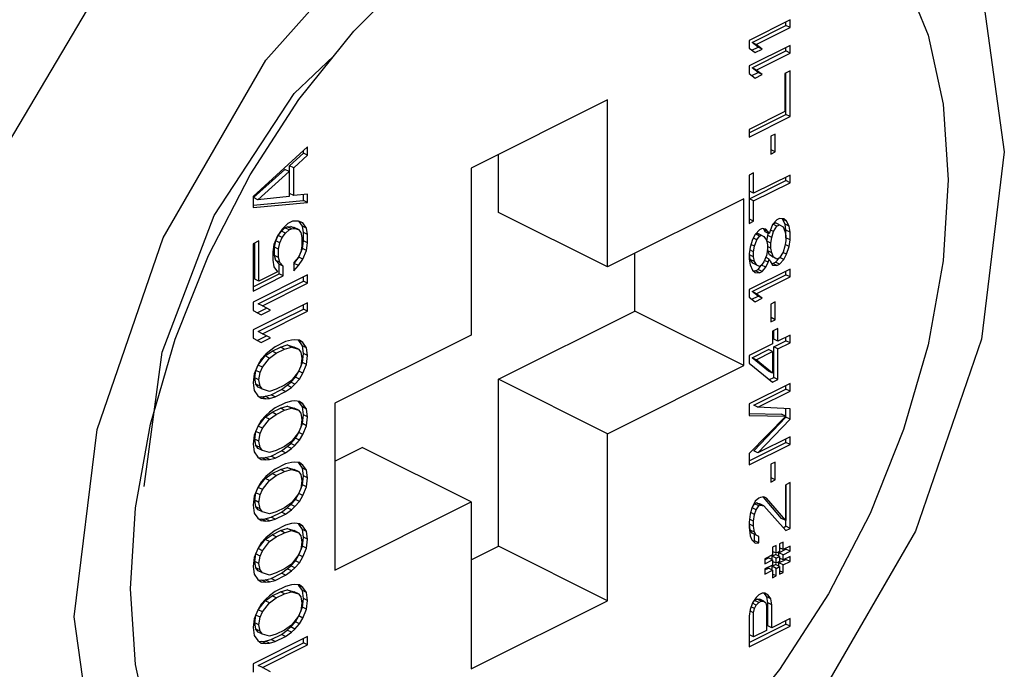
# Paper-space layout '005_EXP_CORICANT_PE_DRAWING_3_1' of a CAD drawing. Header units: millimetres. Extents: x 6 to 413, y 7 to 290.
# Tile 58 of 228: x 223.216 to 224.135, y 59.475 to 60.081. Entities that reach past the tile are written whole.
import ezdxf

# ---------------------------------------------------------------- set-up
doc = ezdxf.new("R2010")
doc.units = ezdxf.units.MM
doc.header["$LTSCALE"] = 23.1
doc.layers.add('124100000115A_M4_18T_L11_D_BL46', color=7, linetype='CONTINUOUS')
doc.layers.add('FAN_TRAY_L_R_MP_BL13', color=7, linetype='CONTINUOUS')

# ---------------------------------------------------------------- blocks, each defined once
blk = doc.blocks.new('FAN_TRAY_L_R_MP_BL13', base_point=(211.5998, 55.81422))
at = {"layer": 'FAN_TRAY_L_R_MP_BL13', "color": 3, "linetype": 'Continuous'}
for p, q in [((223.26654, 59.52349), (223.2878, 59.69849)), ((224.05225, 59.60367), (223.95617, 59.43795))]:
    blk.add_line(p, q, dxfattribs=at)
for points in [[(224.03673, 60.56143), (223.86651, 60.56795), (223.68143, 60.50219), (223.49846, 60.37017), (223.33323, 60.18346), (223.19973, 59.95774)], [(223.56665, 60.17945), (223.70087, 60.2726), (223.83509, 60.31367), (223.95617, 60.29865), (224.05225, 60.22901), (224.11395, 60.11157), (224.1352, 59.95782)], [(223.2878, 59.69849), (223.34949, 59.87763), (223.44558, 60.04336), (223.56665, 60.17945)], [(224.1352, 59.95782), (224.11395, 59.78281), (224.05225, 59.60367)], [(223.56665, 59.16763), (223.44558, 59.18265), (223.34949, 59.25229), (223.2878, 59.36973), (223.26654, 59.52349)]]:
    blk.add_lwpolyline(points, dxfattribs=at)
at = {"layer": 'FAN_TRAY_L_R_MP_BL13', "color": 7, "linetype": 'Continuous'}
for points in [[(223.39727, 59.89838), (223.47179, 60.01223), (223.50871, 60.04713)], [(223.33176, 59.64519), (223.34864, 59.77089), (223.39727, 59.89838)]]:
    blk.add_lwpolyline(points, dxfattribs=at)
blk = doc.blocks.new('124100000115A_M4_18T_L11_D_BL46', base_point=(223.70087, 59.74065))
at = {"layer": '124100000115A_M4_18T_L11_D_BL46', "color": 7, "linetype": 'Continuous'}
for p, q in [((223.52752, 60.07066), (223.58288, 60.12642)), ((223.93506, 60.08097), (223.89688, 60.06188)), ((223.93506, 60.07385), (223.93506, 60.08097)), ((223.47643, 60.00677), (223.52752, 60.07066)), ((223.89956, 60.05992), (223.93125, 60.07576)), ((223.90338, 60.05801), (223.93506, 60.07385)), ((223.93125, 60.07576), (223.93125, 60.07906)), ((223.93506, 60.07385), (223.93125, 60.07576)), ((223.89688, 60.06188), (223.89688, 60.05476)), ((223.93506, 60.05723), (223.89688, 60.03814)), ((223.89688, 60.05476), (223.90257, 60.05048)), ((223.89952, 60.05277), (223.90525, 60.05564)), ((223.90338, 60.05801), (223.89956, 60.05992)), ((223.90525, 60.05564), (223.89956, 60.05992)), ((223.90257, 60.05048), (223.90907, 60.05373)), ((223.90907, 60.05373), (223.90338, 60.05801)), ((223.90907, 60.05373), (223.90525, 60.05564)), ((223.93125, 60.05202), (223.93125, 60.05532)), ((223.93506, 60.05011), (223.93506, 60.05723)), ((223.89956, 60.03618), (223.93125, 60.05202)), ((223.90338, 60.03427), (223.93506, 60.05011)), ((223.93506, 60.05011), (223.93125, 60.05202)), ((223.89688, 60.03814), (223.89688, 60.03102)), ((223.90338, 60.03427), (223.89956, 60.03618)), ((223.90525, 60.0319), (223.89956, 60.03618)), ((223.90907, 60.02999), (223.90338, 60.03427)), ((223.89688, 60.03102), (223.90257, 60.02674)), ((223.89952, 60.02904), (223.90525, 60.0319)), ((223.90257, 60.02674), (223.90907, 60.02999)), ((223.90907, 60.02999), (223.90525, 60.0319)), ((223.93506, 60.03349), (223.93019, 60.03106)), ((223.93019, 60.03106), (223.93019, 59.99545)), ((223.93125, 59.99267), (223.93125, 60.03159)), ((223.93506, 59.99076), (223.93506, 60.03349)), ((223.76451, 60.0063), (223.63723, 59.94266)), ((223.76451, 59.85041), (223.76451, 60.0063)), ((223.93019, 59.99545), (223.89688, 59.97879)), ((223.89688, 59.97549), (223.93125, 59.99267)), ((223.89688, 59.97167), (223.93506, 59.99076)), ((223.93506, 59.99076), (223.93125, 59.99267)), ((223.89688, 59.97879), (223.89688, 59.97167)), ((223.92125, 59.97436), (223.91719, 59.97233)), ((223.91719, 59.97233), (223.91719, 59.95572)), ((223.91744, 59.95966), (223.91744, 59.97233)), ((223.92125, 59.95775), (223.92125, 59.97436)), ((223.4845, 59.96242), (223.43358, 59.91618)), ((223.4845, 59.95463), (223.4845, 59.96242)), ((223.46768, 59.94484), (223.48068, 59.95653)), ((223.4715, 59.94293), (223.4845, 59.95463)), ((223.48068, 59.95653), (223.48068, 59.95895)), ((223.4845, 59.95463), (223.48068, 59.95653)), ((223.66269, 59.90133), (223.66269, 59.95539)), ((223.91719, 59.95572), (223.92125, 59.95775)), ((223.92125, 59.95775), (223.91744, 59.95966)), ((223.4715, 59.94293), (223.46768, 59.94484)), ((223.46768, 59.91886), (223.46768, 59.94484)), ((223.4715, 59.91695), (223.4715, 59.94293)), ((223.63723, 59.94266), (223.63723, 59.78677)), ((223.4341, 59.91506), (223.46335, 59.94137)), ((223.43792, 59.91315), (223.46716, 59.93946)), ((223.46716, 59.93946), (223.46335, 59.94137)), ((223.46716, 59.93946), (223.46716, 59.91608)), ((223.90094, 59.9381), (223.89688, 59.93606)), ((223.89688, 59.93606), (223.89688, 59.89096)), ((223.89712, 59.92101), (223.89712, 59.93606)), ((223.90094, 59.9191), (223.90094, 59.9381)), ((223.93506, 59.93617), (223.90094, 59.9191)), ((223.93125, 59.93095), (223.93125, 59.93426)), ((223.93506, 59.92904), (223.93506, 59.93617)), ((223.89712, 59.91389), (223.93125, 59.93095)), ((223.90094, 59.91198), (223.93506, 59.92904)), ((223.93506, 59.92904), (223.93125, 59.93095)), ((223.43358, 59.91618), (223.43358, 59.90579)), ((223.43792, 59.91315), (223.4341, 59.91506)), ((223.46716, 59.91608), (223.43792, 59.91315)), ((223.4715, 59.91695), (223.46768, 59.91886)), ((223.4845, 59.91825), (223.4715, 59.91695)), ((223.48068, 59.91237), (223.48068, 59.91787)), ((223.4845, 59.91046), (223.4845, 59.91825)), ((223.90094, 59.9191), (223.89712, 59.92101)), ((223.43358, 59.90805), (223.48068, 59.91237)), ((223.43358, 59.90579), (223.4845, 59.91046)), ((223.4845, 59.91046), (223.48068, 59.91237)), ((223.89179, 59.91405), (223.76451, 59.85041)), ((223.89179, 59.75817), (223.89179, 59.91405)), ((223.90094, 59.91198), (223.89712, 59.91389)), ((223.89712, 59.8949), (223.89712, 59.91389)), ((223.90094, 59.89299), (223.90094, 59.91198)), ((223.76451, 59.85041), (223.66269, 59.90133)), ((223.4601, 59.88389), (223.46335, 59.88681)), ((223.46608, 59.89086), (223.46067, 59.88555)), ((223.46335, 59.88681), (223.46551, 59.8879)), ((223.46716, 59.88491), (223.46335, 59.88681)), ((223.46551, 59.8879), (223.46876, 59.88822)), ((223.46933, 59.88599), (223.46551, 59.8879)), ((223.47041, 59.89303), (223.46608, 59.89086)), ((223.46876, 59.88822), (223.47201, 59.88725)), ((223.47258, 59.88631), (223.46876, 59.88822)), ((223.47583, 59.89314), (223.47041, 59.89303)), ((223.47583, 59.88534), (223.47201, 59.88725)), ((223.48016, 59.8914), (223.47583, 59.89314)), ((223.47959, 59.88844), (223.47669, 59.89279)), ((223.48341, 59.88653), (223.47959, 59.88844)), ((223.48068, 59.88249), (223.47959, 59.88844)), ((223.48341, 59.88653), (223.48016, 59.8914)), ((223.89688, 59.89096), (223.90094, 59.89299)), ((223.90094, 59.89299), (223.89712, 59.8949)), ((223.91882, 59.89006), (223.91638, 59.88409)), ((223.92288, 59.89446), (223.91882, 59.89006)), ((223.91906, 59.89044), (223.9215, 59.89166)), ((223.92288, 59.88853), (223.91906, 59.89044)), ((223.91963, 59.88334), (223.92288, 59.88853)), ((223.92532, 59.88975), (223.9215, 59.89166)), ((223.92532, 59.89568), (223.92288, 59.89446)), ((223.92288, 59.88853), (223.92532, 59.88975)), ((223.92938, 59.89534), (223.92532, 59.89568)), ((223.92532, 59.88975), (223.92857, 59.88781)), ((223.928, 59.89491), (223.92737, 59.89551)), ((223.93182, 59.893), (223.928, 59.89491)), ((223.93043, 59.89019), (223.928, 59.89491)), ((223.92857, 59.88781), (223.93019, 59.88388)), ((223.93182, 59.893), (223.92938, 59.89534)), ((223.93425, 59.88828), (223.93043, 59.89019)), ((223.93125, 59.88466), (223.93043, 59.89019)), ((223.93425, 59.88828), (223.93182, 59.893)), ((223.93506, 59.88275), (223.93425, 59.88828)), ((223.45633, 59.87949), (223.45308, 59.87137)), ((223.45468, 59.87469), (223.45685, 59.87967)), ((223.46067, 59.88555), (223.45633, 59.87949)), ((223.45685, 59.87967), (223.4601, 59.88389)), ((223.46067, 59.87776), (223.45685, 59.87967)), ((223.4585, 59.87278), (223.46067, 59.87776)), ((223.46392, 59.88198), (223.4601, 59.88389)), ((223.46067, 59.87776), (223.46392, 59.88198)), ((223.46392, 59.88198), (223.46716, 59.88491)), ((223.46716, 59.88491), (223.46933, 59.88599)), ((223.46933, 59.88599), (223.47258, 59.88631)), ((223.47258, 59.88631), (223.47583, 59.88534)), ((223.47583, 59.88534), (223.478, 59.88253)), ((223.478, 59.88253), (223.47908, 59.87787)), ((223.47908, 59.87787), (223.47908, 59.87008)), ((223.4845, 59.88058), (223.48068, 59.88249)), ((223.48068, 59.8747), (223.48068, 59.88249)), ((223.4845, 59.88058), (223.48341, 59.88653)), ((223.4845, 59.87279), (223.4845, 59.88058)), ((223.90257, 59.88075), (223.90013, 59.87597)), ((223.90663, 59.88515), (223.90257, 59.88075)), ((223.90281, 59.88113), (223.90444, 59.88194)), ((223.90663, 59.87922), (223.90281, 59.88113)), ((223.90419, 59.87563), (223.90663, 59.87922)), ((223.90825, 59.88003), (223.90444, 59.88194)), ((223.90907, 59.88637), (223.90663, 59.88515)), ((223.90663, 59.87922), (223.90825, 59.88003)), ((223.90825, 59.88003), (223.91069, 59.87888)), ((223.91232, 59.88562), (223.90907, 59.88637)), ((223.91094, 59.88519), (223.90991, 59.88618)), ((223.91069, 59.87888), (223.91313, 59.87535)), ((223.91475, 59.88328), (223.91094, 59.88519)), ((223.91175, 59.88322), (223.91094, 59.88519)), ((223.91557, 59.88131), (223.91175, 59.88322)), ((223.91475, 59.88328), (223.91232, 59.88562)), ((223.91337, 59.87454), (223.91419, 59.87969)), ((223.91419, 59.87969), (223.91473, 59.88156)), ((223.918, 59.87778), (223.91419, 59.87969)), ((223.91557, 59.88131), (223.91475, 59.88328)), ((223.91638, 59.88409), (223.91557, 59.88131)), ((223.91963, 59.88334), (223.91673, 59.88479)), ((223.91719, 59.87263), (223.918, 59.87778)), ((223.918, 59.87778), (223.91963, 59.88334)), ((223.93019, 59.88388), (223.931, 59.87954)), ((223.931, 59.87954), (223.931, 59.87479)), ((223.93506, 59.88275), (223.93125, 59.88466)), ((223.93125, 59.87754), (223.93125, 59.88466)), ((223.93506, 59.87563), (223.93125, 59.87754)), ((223.93506, 59.87563), (223.93506, 59.88275)), ((223.439, 59.87472), (223.43358, 59.87201)), ((223.43358, 59.87201), (223.43358, 59.82784)), ((223.43518, 59.83896), (223.43518, 59.87281)), ((223.439, 59.83705), (223.439, 59.87472)), ((223.45308, 59.87137), (223.452, 59.86433)), ((223.4536, 59.86895), (223.45468, 59.87469)), ((223.45742, 59.86704), (223.4536, 59.86895)), ((223.4536, 59.86116), (223.4536, 59.86895)), ((223.4585, 59.87278), (223.45468, 59.87469)), ((223.45742, 59.86704), (223.4585, 59.87278)), ((223.47908, 59.87008), (223.478, 59.86434)), ((223.47959, 59.86766), (223.48068, 59.8747)), ((223.4845, 59.87279), (223.48068, 59.8747)), ((223.48341, 59.86575), (223.4845, 59.87279)), ((223.89769, 59.86882), (223.89688, 59.86247)), ((223.90013, 59.87597), (223.89769, 59.86882)), ((223.90176, 59.86966), (223.89853, 59.87127)), ((223.90419, 59.87563), (223.90081, 59.87732)), ((223.90094, 59.86451), (223.90176, 59.86966)), ((223.90176, 59.86966), (223.90419, 59.87563)), ((223.91313, 59.87535), (223.91394, 59.871)), ((223.91719, 59.87263), (223.91337, 59.87454)), ((223.91394, 59.871), (223.91394, 59.86626)), ((223.91719, 59.86788), (223.91394, 59.86951)), ((223.91719, 59.86788), (223.91719, 59.87263)), ((223.93019, 59.86963), (223.92857, 59.86407)), ((223.931, 59.87479), (223.93019, 59.86963)), ((223.93425, 59.86929), (223.93043, 59.8712)), ((223.93182, 59.86214), (223.93425, 59.86929)), ((223.93425, 59.86929), (223.93506, 59.87563)), ((223.452, 59.86433), (223.452, 59.85654)), ((223.45742, 59.85925), (223.4536, 59.86116)), ((223.45468, 59.8565), (223.4536, 59.86116)), ((223.45742, 59.85925), (223.45742, 59.86704)), ((223.4585, 59.85459), (223.45742, 59.85925)), ((223.47583, 59.85936), (223.4715, 59.8546)), ((223.47201, 59.85348), (223.47635, 59.85954)), ((223.478, 59.86434), (223.47583, 59.85936)), ((223.47635, 59.85954), (223.47959, 59.86766)), ((223.48016, 59.85763), (223.47635, 59.85954)), ((223.48341, 59.86575), (223.47959, 59.86766)), ((223.48016, 59.85763), (223.48341, 59.86575)), ((223.78997, 59.80908), (223.78997, 59.86314)), ((223.89688, 59.86247), (223.89688, 59.85773)), ((223.89712, 59.86167), (223.89712, 59.86247)), ((223.90094, 59.85976), (223.89712, 59.86167)), ((223.89794, 59.85733), (223.89712, 59.86167)), ((223.90094, 59.86451), (223.89737, 59.86629)), ((223.90094, 59.85976), (223.90094, 59.86451)), ((223.90176, 59.85542), (223.90094, 59.85976)), ((223.91313, 59.8611), (223.91069, 59.85514)), ((223.91557, 59.85757), (223.91264, 59.85904)), ((223.91394, 59.86626), (223.91313, 59.8611)), ((223.91419, 59.86545), (223.91403, 59.86627)), ((223.918, 59.86354), (223.91419, 59.86545)), ((223.91581, 59.86151), (223.91419, 59.86545)), ((223.91963, 59.85961), (223.91581, 59.86151)), ((223.918, 59.86354), (223.91719, 59.86788)), ((223.91906, 59.85958), (223.91736, 59.86059)), ((223.91963, 59.85961), (223.918, 59.86354)), ((223.9195, 59.85936), (223.91906, 59.85958)), ((223.92288, 59.85767), (223.91963, 59.85961)), ((223.92857, 59.86407), (223.92532, 59.85889)), ((223.92938, 59.85736), (223.92556, 59.85927)), ((223.93182, 59.86214), (223.92844, 59.86382)), ((223.92938, 59.85736), (223.93182, 59.86214)), ((223.452, 59.85654), (223.45308, 59.85058)), ((223.45308, 59.85058), (223.45633, 59.84571)), ((223.4585, 59.85459), (223.45468, 59.8565)), ((223.45793, 59.85293), (223.45468, 59.8565)), ((223.46175, 59.85102), (223.45793, 59.85293)), ((223.45793, 59.84384), (223.45793, 59.85293)), ((223.46175, 59.85102), (223.4585, 59.85459)), ((223.46175, 59.84193), (223.46175, 59.85102)), ((223.4715, 59.8546), (223.4715, 59.8468)), ((223.4715, 59.85291), (223.47201, 59.85348)), ((223.4715, 59.8468), (223.47583, 59.85157)), ((223.47583, 59.85157), (223.47201, 59.85348)), ((223.47583, 59.85157), (223.48016, 59.85763)), ((223.89688, 59.85773), (223.89769, 59.8522)), ((223.89769, 59.8522), (223.90013, 59.84748)), ((223.90176, 59.85542), (223.89794, 59.85733)), ((223.90037, 59.8538), (223.89794, 59.85733)), ((223.90419, 59.85189), (223.90037, 59.8538)), ((223.90419, 59.85189), (223.90176, 59.85542)), ((223.90663, 59.85073), (223.90419, 59.85189)), ((223.90525, 59.84793), (223.90822, 59.85158)), ((223.90825, 59.85154), (223.90663, 59.85073)), ((223.91069, 59.85514), (223.90825, 59.85154)), ((223.91232, 59.85001), (223.9085, 59.85192)), ((223.90907, 59.84602), (223.91232, 59.85001)), ((223.91475, 59.85479), (223.91137, 59.85649)), ((223.91232, 59.85001), (223.91475, 59.85479)), ((223.91475, 59.85479), (223.91557, 59.85757)), ((223.91557, 59.85757), (223.91638, 59.85561)), ((223.91638, 59.85561), (223.91882, 59.85208)), ((223.91765, 59.85376), (223.91906, 59.85364)), ((223.91882, 59.85208), (223.92288, 59.85173)), ((223.91906, 59.85364), (223.9215, 59.85486)), ((223.92288, 59.85173), (223.91906, 59.85364)), ((223.9215, 59.85486), (223.92526, 59.85894)), ((223.92532, 59.85295), (223.9215, 59.85486)), ((223.92532, 59.85889), (223.92288, 59.85767)), ((223.92288, 59.85173), (223.92532, 59.85295)), ((223.92532, 59.85295), (223.92938, 59.85736)), ((223.43358, 59.83166), (223.45793, 59.84384)), ((223.4845, 59.84291), (223.43358, 59.81745)), ((223.43358, 59.82784), (223.46175, 59.84193)), ((223.45633, 59.84571), (223.439, 59.83705)), ((223.46175, 59.84193), (223.45793, 59.84384)), ((223.48068, 59.83702), (223.48068, 59.841)), ((223.4845, 59.83511), (223.4845, 59.84291)), ((223.93506, 59.84833), (223.89688, 59.82924)), ((223.89956, 59.82728), (223.93125, 59.84312)), ((223.90013, 59.84748), (223.90257, 59.84514)), ((223.90076, 59.84688), (223.90281, 59.84671)), ((223.90257, 59.84514), (223.90663, 59.8448)), ((223.90281, 59.84671), (223.90525, 59.84793)), ((223.90663, 59.8448), (223.90281, 59.84671)), ((223.90338, 59.82537), (223.93506, 59.84121)), ((223.90907, 59.84602), (223.90525, 59.84793)), ((223.90663, 59.8448), (223.90907, 59.84602)), ((223.93125, 59.84312), (223.93125, 59.84642)), ((223.93506, 59.84121), (223.93125, 59.84312)), ((223.93506, 59.84121), (223.93506, 59.84833)), ((223.439, 59.83705), (223.43518, 59.83896)), ((223.43843, 59.8159), (223.48068, 59.83702)), ((223.44225, 59.81399), (223.4845, 59.83511)), ((223.4845, 59.83511), (223.48068, 59.83702)), ((223.89688, 59.82924), (223.89688, 59.82212)), ((223.89952, 59.82013), (223.90525, 59.823)), ((223.90338, 59.82537), (223.89956, 59.82728)), ((223.90525, 59.823), (223.89956, 59.82728)), ((223.90907, 59.82109), (223.90338, 59.82537)), ((223.90907, 59.82109), (223.90525, 59.823)), ((223.43358, 59.81745), (223.43358, 59.80966)), ((223.4845, 59.81693), (223.43358, 59.79147)), ((223.44225, 59.81399), (223.43843, 59.8159)), ((223.44983, 59.80999), (223.44225, 59.81399)), ((223.48068, 59.81104), (223.48068, 59.81502)), ((223.4845, 59.80913), (223.4845, 59.81693)), ((223.89688, 59.82212), (223.90257, 59.81784)), ((223.90257, 59.81784), (223.90907, 59.82109)), ((223.92125, 59.81769), (223.91719, 59.81566)), ((223.91719, 59.81566), (223.91719, 59.79904)), ((223.91744, 59.80298), (223.91744, 59.81566)), ((223.92125, 59.80107), (223.92125, 59.81769)), ((223.43358, 59.80966), (223.44117, 59.80566)), ((223.43735, 59.80756), (223.44601, 59.8119)), ((223.43843, 59.78992), (223.48068, 59.81104)), ((223.44117, 59.80566), (223.44983, 59.80999)), ((223.44225, 59.78801), (223.4845, 59.80913)), ((223.4845, 59.80913), (223.48068, 59.81104)), ((223.66269, 59.74544), (223.78997, 59.80908)), ((223.89179, 59.75817), (223.78997, 59.80908)), ((223.91719, 59.79904), (223.92125, 59.80107)), ((223.92125, 59.80107), (223.91744, 59.80298)), ((223.43358, 59.79147), (223.43358, 59.78368)), ((223.43735, 59.78158), (223.44601, 59.78592)), ((223.44225, 59.78801), (223.43843, 59.78992)), ((223.44983, 59.78401), (223.44225, 59.78801)), ((223.63723, 59.78677), (223.50995, 59.72313)), ((223.92369, 59.79279), (223.91882, 59.79036)), ((223.91882, 59.79036), (223.91882, 59.77849)), ((223.91987, 59.78283), (223.91987, 59.79088)), ((223.92369, 59.78092), (223.92369, 59.79279)), ((223.93506, 59.78661), (223.92369, 59.78092)), ((223.93506, 59.77949), (223.93506, 59.78661)), ((223.43358, 59.78368), (223.44117, 59.77967)), ((223.44117, 59.77967), (223.44983, 59.78401)), ((223.46392, 59.78066), (223.45417, 59.77578)), ((223.45901, 59.77553), (223.46551, 59.77748)), ((223.46933, 59.78207), (223.46392, 59.78066)), ((223.46551, 59.77748), (223.47201, 59.77553)), ((223.46933, 59.77557), (223.46551, 59.77748)), ((223.47258, 59.78239), (223.46933, 59.78207)), ((223.47691, 59.78196), (223.47258, 59.78239)), ((223.47635, 59.7816), (223.47565, 59.78209)), ((223.48016, 59.77969), (223.47635, 59.7816)), ((223.47959, 59.77673), (223.47635, 59.7816)), ((223.48016, 59.77969), (223.47691, 59.78196)), ((223.48341, 59.77482), (223.47959, 59.77673)), ((223.48068, 59.76947), (223.47959, 59.77673)), ((223.48341, 59.77482), (223.48016, 59.77969)), ((223.91882, 59.77849), (223.89688, 59.76752)), ((223.92369, 59.78092), (223.91987, 59.78283)), ((223.91987, 59.77571), (223.93125, 59.7814)), ((223.92369, 59.7738), (223.93506, 59.77949)), ((223.93125, 59.7814), (223.93125, 59.7847)), ((223.93506, 59.77949), (223.93125, 59.7814)), ((223.43843, 59.75874), (223.44493, 59.76719)), ((223.4455, 59.76885), (223.44117, 59.76409)), ((223.44493, 59.76719), (223.45143, 59.77174)), ((223.44875, 59.76528), (223.44493, 59.76719)), ((223.44875, 59.77177), (223.4455, 59.76885)), ((223.45417, 59.77578), (223.44875, 59.77177)), ((223.44875, 59.76528), (223.45525, 59.76983)), ((223.45143, 59.77174), (223.45901, 59.77553)), ((223.45525, 59.76983), (223.45143, 59.77174)), ((223.45525, 59.76983), (223.46283, 59.77362)), ((223.46283, 59.77362), (223.45901, 59.77553)), ((223.46283, 59.77362), (223.46933, 59.77557)), ((223.46933, 59.77557), (223.47583, 59.77362)), ((223.47583, 59.77362), (223.47201, 59.77553)), ((223.47583, 59.77362), (223.478, 59.77081)), ((223.478, 59.77081), (223.47908, 59.76486)), ((223.47959, 59.76114), (223.48068, 59.76947)), ((223.4845, 59.76756), (223.48068, 59.76947)), ((223.4845, 59.76756), (223.48341, 59.77482)), ((223.48341, 59.75923), (223.4845, 59.76756)), ((223.89688, 59.76752), (223.89688, 59.7604)), ((223.89956, 59.76556), (223.915, 59.77327)), ((223.90338, 59.76365), (223.91882, 59.77137)), ((223.91882, 59.77137), (223.915, 59.77327)), ((223.91882, 59.77137), (223.91882, 59.75119)), ((223.92369, 59.7738), (223.91987, 59.77571)), ((223.91987, 59.74723), (223.91987, 59.77571)), ((223.92369, 59.74532), (223.92369, 59.7738)), ((223.43792, 59.75856), (223.43467, 59.75044)), ((223.43627, 59.75376), (223.43843, 59.75874)), ((223.44117, 59.76409), (223.43792, 59.75856)), ((223.44225, 59.75683), (223.43843, 59.75874)), ((223.44225, 59.75683), (223.44875, 59.76528)), ((223.47635, 59.75302), (223.47959, 59.76114)), ((223.47908, 59.76486), (223.478, 59.75782)), ((223.48341, 59.75923), (223.47959, 59.76114)), ((223.48016, 59.75111), (223.48341, 59.75923)), ((223.76451, 59.69453), (223.89179, 59.75817)), ((223.89688, 59.7604), (223.91882, 59.74288)), ((223.90338, 59.76365), (223.89956, 59.76556)), ((223.915, 59.7531), (223.89956, 59.76556)), ((223.91882, 59.75119), (223.90338, 59.76365)), ((223.43467, 59.75044), (223.43358, 59.74211)), ((223.43518, 59.74673), (223.43627, 59.75376)), ((223.44008, 59.75185), (223.43627, 59.75376)), ((223.439, 59.74482), (223.44008, 59.75185)), ((223.44008, 59.75185), (223.44225, 59.75683)), ((223.47583, 59.75284), (223.46933, 59.74439)), ((223.4731, 59.7475), (223.47635, 59.75302)), ((223.478, 59.75782), (223.47583, 59.75284)), ((223.48016, 59.75111), (223.47635, 59.75302)), ((223.47691, 59.74559), (223.48016, 59.75111)), ((223.91882, 59.75119), (223.915, 59.7531)), ((223.43358, 59.74211), (223.43467, 59.73486)), ((223.439, 59.74482), (223.43518, 59.74673)), ((223.43627, 59.74077), (223.43518, 59.74673)), ((223.44008, 59.73886), (223.43627, 59.74077)), ((223.43843, 59.73796), (223.43627, 59.74077)), ((223.44008, 59.73886), (223.439, 59.74482)), ((223.46283, 59.73984), (223.45525, 59.73605)), ((223.4601, 59.7358), (223.46551, 59.73981)), ((223.46933, 59.74439), (223.46283, 59.73984)), ((223.46551, 59.73981), (223.46876, 59.74273)), ((223.46933, 59.7379), (223.46551, 59.73981)), ((223.46876, 59.74273), (223.4731, 59.7475)), ((223.47258, 59.74082), (223.46876, 59.74273)), ((223.46933, 59.7379), (223.47258, 59.74082)), ((223.47258, 59.74082), (223.47691, 59.74559)), ((223.47691, 59.74559), (223.4731, 59.7475)), ((223.76451, 59.69453), (223.66269, 59.74544)), ((223.66269, 59.58956), (223.66269, 59.74544)), ((223.93506, 59.74151), (223.89688, 59.72242)), ((223.91588, 59.74523), (223.91987, 59.74723)), ((223.91882, 59.74288), (223.92369, 59.74532)), ((223.92369, 59.74532), (223.91987, 59.74723)), ((223.93125, 59.7363), (223.93125, 59.7396)), ((223.93506, 59.73439), (223.93506, 59.74151)), ((223.43467, 59.73486), (223.43792, 59.72999)), ((223.44225, 59.73605), (223.43843, 59.73796)), ((223.44225, 59.73605), (223.44008, 59.73886)), ((223.44875, 59.7341), (223.44225, 59.73605)), ((223.44493, 59.72952), (223.45035, 59.73093)), ((223.45525, 59.73605), (223.44875, 59.7341)), ((223.45035, 59.73093), (223.4601, 59.7358)), ((223.45417, 59.72902), (223.45035, 59.73093)), ((223.45417, 59.72902), (223.46392, 59.73389)), ((223.46392, 59.73389), (223.4601, 59.7358)), ((223.46392, 59.73389), (223.46933, 59.7379)), ((223.90119, 59.72127), (223.93125, 59.7363)), ((223.90501, 59.71936), (223.93506, 59.73439)), ((223.93506, 59.73439), (223.93125, 59.7363)), ((223.43792, 59.72999), (223.44117, 59.72771)), ((223.43862, 59.7295), (223.44168, 59.72919)), ((223.44117, 59.72771), (223.4455, 59.72728)), ((223.44168, 59.72919), (223.44493, 59.72952)), ((223.4455, 59.72728), (223.44168, 59.72919)), ((223.44875, 59.72761), (223.44493, 59.72952)), ((223.4455, 59.72728), (223.44875, 59.72761)), ((223.44875, 59.72761), (223.45417, 59.72902)), ((223.46392, 59.7235), (223.45417, 59.71862)), ((223.46933, 59.72491), (223.46392, 59.7235)), ((223.47258, 59.72523), (223.46933, 59.72491)), ((223.47691, 59.7248), (223.47258, 59.72523)), ((223.47635, 59.72444), (223.47565, 59.72493)), ((223.48016, 59.72253), (223.47635, 59.72444)), ((223.47959, 59.71957), (223.47635, 59.72444)), ((223.48016, 59.72253), (223.47691, 59.7248)), ((223.48341, 59.71766), (223.48016, 59.72253)), ((223.50995, 59.72313), (223.50995, 59.56725)), ((223.89688, 59.72242), (223.89688, 59.71173)), ((223.90501, 59.71936), (223.90119, 59.72127)), ((223.44493, 59.71003), (223.45143, 59.71458)), ((223.44875, 59.71462), (223.4455, 59.71169)), ((223.45417, 59.71862), (223.44875, 59.71462)), ((223.44875, 59.70812), (223.45525, 59.71267)), ((223.45143, 59.71458), (223.45901, 59.71837)), ((223.45525, 59.71267), (223.45143, 59.71458)), ((223.45525, 59.71267), (223.46283, 59.71646)), ((223.45901, 59.71837), (223.46551, 59.72032)), ((223.46283, 59.71646), (223.45901, 59.71837)), ((223.46283, 59.71646), (223.46933, 59.71841)), ((223.46551, 59.72032), (223.47201, 59.71838)), ((223.46933, 59.71841), (223.46551, 59.72032)), ((223.46933, 59.71841), (223.47583, 59.71647)), ((223.47583, 59.71647), (223.47201, 59.71838)), ((223.47583, 59.71647), (223.478, 59.71365)), ((223.478, 59.71365), (223.47908, 59.7077)), ((223.48341, 59.71766), (223.47959, 59.71957)), ((223.48068, 59.71232), (223.47959, 59.71957)), ((223.47959, 59.70398), (223.48068, 59.71232)), ((223.4845, 59.71041), (223.48068, 59.71232)), ((223.4845, 59.71041), (223.48341, 59.71766)), ((223.89692, 59.71356), (223.92718, 59.7129)), ((223.93506, 59.71777), (223.90501, 59.71936)), ((223.931, 59.71099), (223.92718, 59.7129)), ((223.93125, 59.71018), (223.93125, 59.71797)), ((223.93506, 59.70827), (223.93506, 59.71777)), ((223.32373, 59.62524), (223.33772, 59.70359)), ((223.44117, 59.70693), (223.43792, 59.70141)), ((223.43843, 59.70159), (223.44493, 59.71003)), ((223.4455, 59.71169), (223.44117, 59.70693)), ((223.44225, 59.69968), (223.44875, 59.70812)), ((223.44875, 59.70812), (223.44493, 59.71003)), ((223.47635, 59.69586), (223.47959, 59.70398)), ((223.47908, 59.7077), (223.478, 59.70066)), ((223.48341, 59.70207), (223.47959, 59.70398)), ((223.48341, 59.70207), (223.4845, 59.71041)), ((223.89688, 59.71173), (223.931, 59.71099)), ((223.931, 59.71099), (223.89688, 59.67613)), ((223.90119, 59.67854), (223.93125, 59.71018)), ((223.90501, 59.67663), (223.93506, 59.70827)), ((223.93506, 59.70827), (223.93125, 59.71018)), ((223.43792, 59.70141), (223.43467, 59.69329)), ((223.43518, 59.68957), (223.43627, 59.6966)), ((223.43627, 59.6966), (223.43843, 59.70159)), ((223.44008, 59.6947), (223.43627, 59.6966)), ((223.44225, 59.69968), (223.43843, 59.70159)), ((223.439, 59.68766), (223.44008, 59.6947)), ((223.44008, 59.6947), (223.44225, 59.69968)), ((223.47583, 59.69568), (223.46933, 59.68724)), ((223.4731, 59.69034), (223.47635, 59.69586)), ((223.478, 59.70066), (223.47583, 59.69568)), ((223.48016, 59.69395), (223.47635, 59.69586)), ((223.47691, 59.68843), (223.48016, 59.69395)), ((223.48016, 59.69395), (223.48341, 59.70207)), ((223.76451, 59.53864), (223.76451, 59.69453)), ((223.43467, 59.69329), (223.43358, 59.68495)), ((223.43358, 59.68495), (223.43467, 59.6777)), ((223.439, 59.68766), (223.43518, 59.68957)), ((223.43627, 59.68361), (223.43518, 59.68957)), ((223.44008, 59.68171), (223.439, 59.68766)), ((223.46933, 59.68724), (223.46283, 59.68269)), ((223.46551, 59.68265), (223.46876, 59.68557)), ((223.46876, 59.68557), (223.4731, 59.69034)), ((223.47258, 59.68366), (223.46876, 59.68557)), ((223.47258, 59.68366), (223.47691, 59.68843)), ((223.47691, 59.68843), (223.4731, 59.69034)), ((223.89688, 59.66926), (223.93125, 59.68644)), ((223.89688, 59.66544), (223.93506, 59.68453)), ((223.93506, 59.69166), (223.90501, 59.67663)), ((223.93125, 59.68644), (223.93125, 59.68975)), ((223.93506, 59.68453), (223.93125, 59.68644)), ((223.93506, 59.68453), (223.93506, 59.69166)), ((223.43467, 59.6777), (223.43792, 59.67283)), ((223.44008, 59.68171), (223.43627, 59.68361)), ((223.43843, 59.6808), (223.43627, 59.68361)), ((223.44225, 59.67889), (223.43843, 59.6808)), ((223.44225, 59.67889), (223.44008, 59.68171)), ((223.44875, 59.67694), (223.44225, 59.67889)), ((223.45525, 59.6789), (223.44875, 59.67694)), ((223.45035, 59.67377), (223.4601, 59.67864)), ((223.45417, 59.67186), (223.46392, 59.67673)), ((223.46283, 59.68269), (223.45525, 59.6789)), ((223.4601, 59.67864), (223.46551, 59.68265)), ((223.46392, 59.67673), (223.4601, 59.67864)), ((223.46392, 59.67673), (223.46933, 59.68074)), ((223.46933, 59.68074), (223.46551, 59.68265)), ((223.46933, 59.68074), (223.47258, 59.68366)), ((223.50995, 59.66907), (223.53541, 59.6818)), ((223.63723, 59.63089), (223.53541, 59.6818)), ((223.89688, 59.67613), (223.89688, 59.66544)), ((223.90501, 59.67663), (223.90119, 59.67854)), ((223.43792, 59.67283), (223.44117, 59.67056)), ((223.43862, 59.67234), (223.44168, 59.67203)), ((223.44117, 59.67056), (223.4455, 59.67012)), ((223.44168, 59.67203), (223.44493, 59.67236)), ((223.4455, 59.67012), (223.44168, 59.67203)), ((223.44493, 59.67236), (223.45035, 59.67377)), ((223.44875, 59.67045), (223.44493, 59.67236)), ((223.4455, 59.67012), (223.44875, 59.67045)), ((223.44875, 59.67045), (223.45417, 59.67186)), ((223.45417, 59.67186), (223.45035, 59.67377)), ((223.46392, 59.66634), (223.45417, 59.66147)), ((223.46933, 59.66775), (223.46392, 59.66634)), ((223.47258, 59.66808), (223.46933, 59.66775)), ((223.47691, 59.66764), (223.47258, 59.66808)), ((223.47635, 59.66728), (223.47565, 59.66777)), ((223.48016, 59.66537), (223.47635, 59.66728)), ((223.47959, 59.66241), (223.47635, 59.66728)), ((223.48016, 59.66537), (223.47691, 59.66764)), ((223.92125, 59.66813), (223.91719, 59.6661)), ((223.91719, 59.6661), (223.91719, 59.64949)), ((223.91744, 59.65343), (223.91744, 59.6661)), ((223.92125, 59.65152), (223.92125, 59.66813)), ((223.44493, 59.65287), (223.45143, 59.65742)), ((223.44875, 59.65746), (223.4455, 59.65454)), ((223.45417, 59.66147), (223.44875, 59.65746)), ((223.45143, 59.65742), (223.45901, 59.66121)), ((223.45525, 59.65551), (223.45143, 59.65742)), ((223.45525, 59.65551), (223.46283, 59.6593)), ((223.45901, 59.66121), (223.46551, 59.66316)), ((223.46283, 59.6593), (223.45901, 59.66121)), ((223.46283, 59.6593), (223.46933, 59.66125)), ((223.46551, 59.66316), (223.47201, 59.66122)), ((223.46933, 59.66125), (223.46551, 59.66316)), ((223.46933, 59.66125), (223.47583, 59.65931)), ((223.47583, 59.65931), (223.47201, 59.66122)), ((223.47583, 59.65931), (223.478, 59.65649)), ((223.48341, 59.6605), (223.47959, 59.66241)), ((223.48068, 59.65516), (223.47959, 59.66241)), ((223.48341, 59.6605), (223.48016, 59.66537)), ((223.4845, 59.65325), (223.48341, 59.6605)), ((223.44117, 59.64977), (223.43792, 59.64425)), ((223.43843, 59.64443), (223.44493, 59.65287)), ((223.4455, 59.65454), (223.44117, 59.64977)), ((223.44225, 59.64252), (223.44875, 59.65096)), ((223.44875, 59.65096), (223.44493, 59.65287)), ((223.44875, 59.65096), (223.45525, 59.65551)), ((223.478, 59.65649), (223.47908, 59.65054)), ((223.47908, 59.65054), (223.478, 59.6435)), ((223.47959, 59.64682), (223.48068, 59.65516)), ((223.4845, 59.65325), (223.48068, 59.65516)), ((223.48341, 59.64491), (223.4845, 59.65325)), ((223.91719, 59.64949), (223.92125, 59.65152)), ((223.92125, 59.65152), (223.91744, 59.65343)), ((223.93506, 59.64893), (223.931, 59.6469)), ((223.93506, 59.6062), (223.93506, 59.64893)), ((223.43792, 59.64425), (223.43467, 59.63613)), ((223.43518, 59.63241), (223.43627, 59.63945)), ((223.43627, 59.63945), (223.43843, 59.64443)), ((223.44008, 59.63754), (223.43627, 59.63945)), ((223.44225, 59.64252), (223.43843, 59.64443)), ((223.44008, 59.63754), (223.44225, 59.64252)), ((223.47583, 59.63852), (223.46933, 59.63008)), ((223.4731, 59.63318), (223.47635, 59.6387)), ((223.478, 59.6435), (223.47583, 59.63852)), ((223.47635, 59.6387), (223.47959, 59.64682)), ((223.48016, 59.63679), (223.47635, 59.6387)), ((223.48341, 59.64491), (223.47959, 59.64682)), ((223.48016, 59.63679), (223.48341, 59.64491)), ((223.931, 59.6469), (223.931, 59.61366)), ((223.93125, 59.60811), (223.93125, 59.6469)), ((223.43467, 59.63613), (223.43358, 59.62779)), ((223.439, 59.6305), (223.43518, 59.63241)), ((223.43627, 59.62646), (223.43518, 59.63241)), ((223.439, 59.6305), (223.44008, 59.63754)), ((223.44008, 59.62455), (223.439, 59.6305)), ((223.46933, 59.63008), (223.46283, 59.62553)), ((223.46876, 59.62842), (223.4731, 59.63318)), ((223.47258, 59.62651), (223.47691, 59.63127)), ((223.47691, 59.63127), (223.4731, 59.63318)), ((223.47691, 59.63127), (223.48016, 59.63679)), ((223.50995, 59.56725), (223.63723, 59.63089)), ((223.63723, 59.63089), (223.63723, 59.47501)), ((223.90257, 59.63149), (223.89932, 59.62512)), ((223.902, 59.62909), (223.90362, 59.6299)), ((223.90582, 59.6343), (223.90257, 59.63149)), ((223.90362, 59.6299), (223.90687, 59.62915)), ((223.90744, 59.62799), (223.90362, 59.6299)), ((223.90744, 59.63512), (223.90582, 59.6343)), ((223.91069, 59.62724), (223.90687, 59.62915)), ((223.91069, 59.63555), (223.90744, 59.63512)), ((223.92718, 59.61557), (223.91027, 59.63519)), ((223.91313, 59.6344), (223.91069, 59.63555)), ((223.931, 59.61366), (223.91313, 59.6344)), ((223.31903, 59.54973), (223.32373, 59.62524)), ((223.43358, 59.62779), (223.43467, 59.62054)), ((223.43467, 59.62054), (223.43792, 59.61567)), ((223.44008, 59.62455), (223.43627, 59.62646)), ((223.43843, 59.62364), (223.43627, 59.62646)), ((223.44225, 59.62173), (223.43843, 59.62364)), ((223.44225, 59.62173), (223.44008, 59.62455)), ((223.44875, 59.61979), (223.44225, 59.62173)), ((223.45525, 59.62174), (223.44875, 59.61979)), ((223.45035, 59.61661), (223.4601, 59.62148)), ((223.46283, 59.62553), (223.45525, 59.62174)), ((223.4601, 59.62148), (223.46551, 59.62549)), ((223.46392, 59.61958), (223.4601, 59.62148)), ((223.46392, 59.61958), (223.46933, 59.62358)), ((223.46551, 59.62549), (223.46876, 59.62842)), ((223.46933, 59.62358), (223.46551, 59.62549)), ((223.47258, 59.62651), (223.46876, 59.62842)), ((223.46933, 59.62358), (223.47258, 59.62651)), ((223.89932, 59.62512), (223.89769, 59.61956)), ((223.90176, 59.61922), (223.89837, 59.62091)), ((223.89956, 59.6255), (223.902, 59.62909)), ((223.90338, 59.62359), (223.89956, 59.6255)), ((223.90176, 59.61922), (223.90338, 59.62359)), ((223.90582, 59.62718), (223.902, 59.62909)), ((223.90338, 59.62359), (223.90582, 59.62718)), ((223.90582, 59.62718), (223.90744, 59.62799)), ((223.90744, 59.62799), (223.91069, 59.62724)), ((223.91069, 59.62724), (223.931, 59.60417)), ((223.43792, 59.61567), (223.44117, 59.6134)), ((223.43862, 59.61518), (223.44168, 59.61488)), ((223.44117, 59.6134), (223.4455, 59.61297)), ((223.44168, 59.61488), (223.44493, 59.6152)), ((223.4455, 59.61297), (223.44168, 59.61488)), ((223.44493, 59.6152), (223.45035, 59.61661)), ((223.44875, 59.61329), (223.44493, 59.6152)), ((223.4455, 59.61297), (223.44875, 59.61329)), ((223.44875, 59.61329), (223.45417, 59.6147)), ((223.45417, 59.6147), (223.45035, 59.61661)), ((223.45417, 59.6147), (223.46392, 59.61958)), ((223.47258, 59.61092), (223.46933, 59.61059)), ((223.47691, 59.61049), (223.47258, 59.61092)), ((223.89769, 59.61956), (223.89688, 59.61203)), ((223.89688, 59.61203), (223.89688, 59.60728)), ((223.90094, 59.61287), (223.89712, 59.61478)), ((223.89712, 59.61004), (223.89712, 59.61203)), ((223.90094, 59.61287), (223.90176, 59.61922)), ((223.90094, 59.60813), (223.90094, 59.61287)), ((223.931, 59.61366), (223.92718, 59.61557)), ((223.45417, 59.60431), (223.44875, 59.6003)), ((223.45143, 59.60026), (223.45901, 59.60406)), ((223.46392, 59.60918), (223.45417, 59.60431)), ((223.45525, 59.59836), (223.46283, 59.60215)), ((223.45901, 59.60406), (223.46551, 59.60601)), ((223.46283, 59.60215), (223.45901, 59.60406)), ((223.46283, 59.60215), (223.46933, 59.6041)), ((223.46933, 59.61059), (223.46392, 59.60918)), ((223.46551, 59.60601), (223.47201, 59.60406)), ((223.46933, 59.6041), (223.46551, 59.60601)), ((223.46933, 59.6041), (223.47583, 59.60215)), ((223.47583, 59.60215), (223.47201, 59.60406)), ((223.47635, 59.61012), (223.47565, 59.61061)), ((223.47583, 59.60215), (223.478, 59.59934)), ((223.48016, 59.60821), (223.47635, 59.61012)), ((223.47959, 59.60525), (223.47635, 59.61012)), ((223.48016, 59.60821), (223.47691, 59.61049)), ((223.48341, 59.60334), (223.47959, 59.60525)), ((223.48068, 59.598), (223.47959, 59.60525)), ((223.48341, 59.60334), (223.48016, 59.60821)), ((223.4845, 59.59609), (223.48341, 59.60334)), ((223.89688, 59.60728), (223.89769, 59.59938)), ((223.90094, 59.60813), (223.89712, 59.61004)), ((223.89794, 59.60451), (223.89712, 59.61004)), ((223.90176, 59.6026), (223.89794, 59.60451)), ((223.89956, 59.60176), (223.89794, 59.60451)), ((223.90338, 59.59985), (223.89956, 59.60176)), ((223.90176, 59.6026), (223.90094, 59.60813)), ((223.90338, 59.59985), (223.90176, 59.6026)), ((223.92867, 59.60682), (223.93125, 59.60811)), ((223.931, 59.60417), (223.93506, 59.6062)), ((223.93506, 59.6062), (223.93125, 59.60811)), ((223.44117, 59.59261), (223.43792, 59.58709)), ((223.43843, 59.58727), (223.44493, 59.59572)), ((223.4455, 59.59738), (223.44117, 59.59261)), ((223.44225, 59.58536), (223.44875, 59.59381)), ((223.44493, 59.59572), (223.45143, 59.60026)), ((223.44875, 59.59381), (223.44493, 59.59572)), ((223.44875, 59.6003), (223.4455, 59.59738)), ((223.44875, 59.59381), (223.45525, 59.59836)), ((223.45525, 59.59836), (223.45143, 59.60026)), ((223.478, 59.59934), (223.47908, 59.59338)), ((223.47908, 59.59338), (223.478, 59.58635)), ((223.47959, 59.58966), (223.48068, 59.598)), ((223.4845, 59.59609), (223.48068, 59.598)), ((223.48341, 59.58776), (223.4845, 59.59609)), ((223.89769, 59.59938), (223.89932, 59.59545)), ((223.89932, 59.59545), (223.90257, 59.59232)), ((223.90036, 59.59445), (223.902, 59.59467)), ((223.902, 59.59467), (223.902, 59.6006)), ((223.90582, 59.59276), (223.902, 59.59467)), ((223.90257, 59.59232), (223.90582, 59.59276)), ((223.90582, 59.59869), (223.90338, 59.59985)), ((223.90582, 59.59276), (223.90582, 59.59869)), ((223.92857, 59.59345), (223.92532, 59.59183)), ((223.92857, 59.58633), (223.92857, 59.59345)), ((223.43792, 59.58709), (223.43467, 59.57897)), ((223.43627, 59.58229), (223.43843, 59.58727)), ((223.44225, 59.58536), (223.43843, 59.58727)), ((223.44008, 59.58038), (223.44225, 59.58536)), ((223.478, 59.58635), (223.47583, 59.58137)), ((223.47635, 59.58154), (223.47959, 59.58966)), ((223.48341, 59.58776), (223.47959, 59.58966)), ((223.48016, 59.57964), (223.48341, 59.58776)), ((223.63723, 59.57683), (223.66269, 59.58956)), ((223.76451, 59.53864), (223.66269, 59.58956)), ((223.92207, 59.5902), (223.91882, 59.58858)), ((223.91882, 59.58858), (223.91882, 59.58146)), ((223.92207, 59.58308), (223.91882, 59.58471)), ((223.92207, 59.58308), (223.92207, 59.5902)), ((223.92532, 59.58471), (223.92207, 59.58308)), ((223.92475, 59.58349), (223.93125, 59.58674)), ((223.92857, 59.58158), (223.92475, 59.58349)), ((223.92475, 59.58024), (223.92475, 59.58349)), ((223.92532, 59.59183), (223.92532, 59.58471)), ((223.92857, 59.58633), (223.92532, 59.58795)), ((223.93506, 59.58958), (223.92857, 59.58633)), ((223.92857, 59.58158), (223.93506, 59.58483)), ((223.93125, 59.58674), (223.93125, 59.58767)), ((223.93506, 59.58483), (223.93125, 59.58674)), ((223.93506, 59.58483), (223.93506, 59.58958)), ((223.43467, 59.57897), (223.43358, 59.57064)), ((223.43518, 59.57525), (223.43627, 59.58229)), ((223.439, 59.57334), (223.43518, 59.57525)), ((223.43627, 59.5693), (223.43518, 59.57525)), ((223.44008, 59.58038), (223.43627, 59.58229)), ((223.439, 59.57334), (223.44008, 59.58038)), ((223.46876, 59.57126), (223.4731, 59.57602)), ((223.47583, 59.58137), (223.46933, 59.57292)), ((223.47258, 59.56935), (223.47691, 59.57411)), ((223.4731, 59.57602), (223.47635, 59.58154)), ((223.47691, 59.57411), (223.4731, 59.57602)), ((223.48016, 59.57964), (223.47635, 59.58154)), ((223.47691, 59.57411), (223.48016, 59.57964)), ((223.91882, 59.58146), (223.9115, 59.5778)), ((223.9115, 59.57687), (223.915, 59.57862)), ((223.9115, 59.5778), (223.9115, 59.57305)), ((223.9115, 59.57305), (223.91882, 59.57671)), ((223.91882, 59.57671), (223.915, 59.57862)), ((223.91825, 59.58024), (223.9215, 59.58187)), ((223.92207, 59.57833), (223.91825, 59.58024)), ((223.91825, 59.57699), (223.91825, 59.58024)), ((223.91882, 59.57671), (223.91882, 59.57196)), ((223.92207, 59.57358), (223.91882, 59.57521)), ((223.92532, 59.57996), (223.9215, 59.58187)), ((223.92207, 59.57833), (223.92532, 59.57996)), ((223.92207, 59.57358), (223.92207, 59.57833)), ((223.92532, 59.57521), (223.92207, 59.57358)), ((223.92475, 59.574), (223.93125, 59.57725)), ((223.92857, 59.57209), (223.92475, 59.574)), ((223.92475, 59.57075), (223.92475, 59.574)), ((223.92532, 59.57996), (223.92532, 59.57521)), ((223.92857, 59.57683), (223.92532, 59.57846)), ((223.92857, 59.57683), (223.92857, 59.58158)), ((223.93506, 59.58008), (223.92857, 59.57683)), ((223.92857, 59.57209), (223.93506, 59.57534)), ((223.93125, 59.57725), (223.93125, 59.57817)), ((223.93506, 59.57534), (223.93125, 59.57725)), ((223.93506, 59.57534), (223.93506, 59.58008)), ((223.43358, 59.57064), (223.43467, 59.56338)), ((223.44008, 59.56739), (223.43627, 59.5693)), ((223.43843, 59.56649), (223.43627, 59.5693)), ((223.44225, 59.56458), (223.43843, 59.56649)), ((223.44008, 59.56739), (223.439, 59.57334)), ((223.44225, 59.56458), (223.44008, 59.56739)), ((223.46283, 59.56837), (223.45525, 59.56458)), ((223.4601, 59.56433), (223.46551, 59.56833)), ((223.46933, 59.57292), (223.46283, 59.56837)), ((223.46392, 59.56242), (223.46933, 59.56643)), ((223.46551, 59.56833), (223.46876, 59.57126)), ((223.46933, 59.56643), (223.46551, 59.56833)), ((223.47258, 59.56935), (223.46876, 59.57126)), ((223.46933, 59.56643), (223.47258, 59.56935)), ((223.91882, 59.57196), (223.9115, 59.5683)), ((223.9115, 59.56737), (223.915, 59.56912)), ((223.9115, 59.5683), (223.9115, 59.56356)), ((223.9115, 59.56356), (223.91882, 59.56721)), ((223.91882, 59.56721), (223.915, 59.56912)), ((223.91825, 59.57075), (223.9215, 59.57237)), ((223.92207, 59.56884), (223.91825, 59.57075)), ((223.91825, 59.5675), (223.91825, 59.57075)), ((223.91882, 59.56721), (223.91882, 59.56009)), ((223.92532, 59.57046), (223.9215, 59.57237)), ((223.92207, 59.56884), (223.92532, 59.57046)), ((223.92207, 59.56172), (223.92207, 59.56884)), ((223.92532, 59.57046), (223.92532, 59.56334)), ((223.92857, 59.56497), (223.92532, 59.56659)), ((223.92532, 59.56334), (223.92857, 59.56497)), ((223.92857, 59.56497), (223.92857, 59.57209)), ((223.43467, 59.56338), (223.43792, 59.55851)), ((223.43792, 59.55851), (223.44117, 59.55624)), ((223.43862, 59.55802), (223.44168, 59.55772)), ((223.44117, 59.55624), (223.4455, 59.55581)), ((223.44168, 59.55772), (223.44493, 59.55804)), ((223.4455, 59.55581), (223.44168, 59.55772)), ((223.44875, 59.56263), (223.44225, 59.56458)), ((223.44493, 59.55804), (223.45035, 59.55945)), ((223.44875, 59.55613), (223.44493, 59.55804)), ((223.4455, 59.55581), (223.44875, 59.55613)), ((223.45525, 59.56458), (223.44875, 59.56263)), ((223.44875, 59.55613), (223.45417, 59.55754)), ((223.45035, 59.55945), (223.4601, 59.56433)), ((223.45417, 59.55754), (223.45035, 59.55945)), ((223.45417, 59.55754), (223.46392, 59.56242)), ((223.46392, 59.56242), (223.4601, 59.56433)), ((223.92207, 59.56172), (223.91882, 59.56334)), ((223.91882, 59.56009), (223.92207, 59.56172)), ((223.32373, 59.47893), (223.31903, 59.54973)), ((223.45417, 59.54715), (223.44875, 59.54314)), ((223.45143, 59.54311), (223.45901, 59.5469)), ((223.46392, 59.55203), (223.45417, 59.54715)), ((223.45901, 59.5469), (223.46551, 59.54885)), ((223.46283, 59.54499), (223.45901, 59.5469)), ((223.46283, 59.54499), (223.46933, 59.54694)), ((223.46933, 59.55343), (223.46392, 59.55203)), ((223.46551, 59.54885), (223.47201, 59.5469)), ((223.46933, 59.54694), (223.46551, 59.54885)), ((223.47258, 59.55376), (223.46933, 59.55343)), ((223.46933, 59.54694), (223.47583, 59.54499)), ((223.47583, 59.54499), (223.47201, 59.5469)), ((223.47691, 59.55333), (223.47258, 59.55376)), ((223.47635, 59.55297), (223.47565, 59.55346)), ((223.48016, 59.55106), (223.47635, 59.55297)), ((223.47959, 59.5481), (223.47635, 59.55297)), ((223.48016, 59.55106), (223.47691, 59.55333)), ((223.48341, 59.54619), (223.47959, 59.5481)), ((223.48068, 59.54084), (223.47959, 59.5481)), ((223.48341, 59.54619), (223.48016, 59.55106)), ((223.43843, 59.53011), (223.44493, 59.53856)), ((223.4455, 59.54022), (223.44117, 59.53546)), ((223.44493, 59.53856), (223.45143, 59.54311)), ((223.44875, 59.53665), (223.44493, 59.53856)), ((223.44875, 59.54314), (223.4455, 59.54022)), ((223.44875, 59.53665), (223.45525, 59.5412)), ((223.45525, 59.5412), (223.45143, 59.54311)), ((223.45525, 59.5412), (223.46283, 59.54499)), ((223.47583, 59.54499), (223.478, 59.54218)), ((223.478, 59.54218), (223.47908, 59.53623)), ((223.47959, 59.53251), (223.48068, 59.54084)), ((223.4845, 59.53893), (223.48068, 59.54084)), ((223.4845, 59.53893), (223.48341, 59.54619)), ((223.48341, 59.5306), (223.4845, 59.53893)), ((223.63723, 59.47501), (223.76451, 59.53864)), ((223.90338, 59.54169), (223.90013, 59.5365)), ((223.90101, 59.53791), (223.902, 59.53888)), ((223.902, 59.53888), (223.90444, 59.5401)), ((223.90582, 59.53697), (223.902, 59.53888)), ((223.90582, 59.5441), (223.90338, 59.54169)), ((223.90444, 59.5401), (223.90687, 59.54013)), ((223.90825, 59.53819), (223.90444, 59.5401)), ((223.90907, 59.54572), (223.90582, 59.5441)), ((223.90582, 59.53697), (223.90825, 59.53819)), ((223.91069, 59.53822), (223.90687, 59.54013)), ((223.90825, 59.53819), (223.91069, 59.53822)), ((223.9115, 59.54575), (223.90907, 59.54572)), ((223.91069, 59.53822), (223.91232, 59.53666)), ((223.91337, 59.5422), (223.91111, 59.54548)), ((223.91475, 59.54382), (223.9115, 59.54575)), ((223.91719, 59.54029), (223.91337, 59.5422)), ((223.91419, 59.53667), (223.91337, 59.5422)), ((223.91719, 59.54029), (223.91475, 59.54382)), ((223.918, 59.53476), (223.91719, 59.54029)), ((223.43792, 59.52993), (223.43467, 59.52181)), ((223.43627, 59.52513), (223.43843, 59.53011)), ((223.44117, 59.53546), (223.43792, 59.52993)), ((223.44225, 59.5282), (223.43843, 59.53011)), ((223.44008, 59.52322), (223.44225, 59.5282)), ((223.44225, 59.5282), (223.44875, 59.53665)), ((223.478, 59.52919), (223.47583, 59.52421)), ((223.47635, 59.52439), (223.47959, 59.53251)), ((223.47908, 59.53623), (223.478, 59.52919)), ((223.48341, 59.5306), (223.47959, 59.53251)), ((223.48016, 59.52248), (223.48341, 59.5306)), ((223.89769, 59.53054), (223.89688, 59.5242)), ((223.90094, 59.52742), (223.89751, 59.52913)), ((223.90013, 59.5365), (223.89769, 59.53054)), ((223.90176, 59.53138), (223.89884, 59.53284)), ((223.90338, 59.53457), (223.90001, 59.53626)), ((223.90094, 59.52742), (223.90176, 59.53138)), ((223.90176, 59.53138), (223.90338, 59.53457)), ((223.90338, 59.53457), (223.90582, 59.53697)), ((223.91232, 59.53666), (223.91313, 59.53351)), ((223.91313, 59.53351), (223.91313, 59.51096)), ((223.918, 59.53476), (223.91419, 59.53667)), ((223.91419, 59.5153), (223.91419, 59.53667)), ((223.918, 59.51339), (223.918, 59.53476)), ((223.43467, 59.52181), (223.43358, 59.51348)), ((223.43518, 59.5181), (223.43627, 59.52513)), ((223.44008, 59.52322), (223.43627, 59.52513)), ((223.439, 59.51619), (223.44008, 59.52322)), ((223.46876, 59.5141), (223.4731, 59.51886)), ((223.47583, 59.52421), (223.46933, 59.51576)), ((223.4731, 59.51886), (223.47635, 59.52439)), ((223.47691, 59.51696), (223.4731, 59.51886)), ((223.48016, 59.52248), (223.47635, 59.52439)), ((223.47691, 59.51696), (223.48016, 59.52248)), ((223.89688, 59.5242), (223.89688, 59.49571)), ((223.89712, 59.50677), (223.89712, 59.5242)), ((223.90094, 59.50486), (223.90094, 59.52742)), ((223.93506, 59.52192), (223.918, 59.51339)), ((223.93125, 59.51671), (223.93125, 59.52001)), ((223.93506, 59.5148), (223.93506, 59.52192)), ((223.43358, 59.51348), (223.43467, 59.50623)), ((223.439, 59.51619), (223.43518, 59.5181)), ((223.43627, 59.51214), (223.43518, 59.5181)), ((223.44008, 59.51023), (223.43627, 59.51214)), ((223.43843, 59.50933), (223.43627, 59.51214)), ((223.44008, 59.51023), (223.439, 59.51619)), ((223.44225, 59.50742), (223.44008, 59.51023)), ((223.46283, 59.51121), (223.45525, 59.50742)), ((223.4601, 59.50717), (223.46551, 59.51118)), ((223.46933, 59.51576), (223.46283, 59.51121)), ((223.46551, 59.51118), (223.46876, 59.5141)), ((223.46933, 59.50927), (223.46551, 59.51118)), ((223.47258, 59.51219), (223.46876, 59.5141)), ((223.46933, 59.50927), (223.47258, 59.51219)), ((223.47258, 59.51219), (223.47691, 59.51696)), ((223.89688, 59.49953), (223.93125, 59.51671)), ((223.89688, 59.49571), (223.93506, 59.5148)), ((223.91313, 59.51096), (223.90094, 59.50486)), ((223.918, 59.51339), (223.91419, 59.5153)), ((223.93506, 59.5148), (223.93125, 59.51671)), ((223.4845, 59.50516), (223.43358, 59.4797)), ((223.43467, 59.50623), (223.43792, 59.50135)), ((223.43792, 59.50135), (223.44117, 59.49908)), ((223.44225, 59.50742), (223.43843, 59.50933)), ((223.43862, 59.50087), (223.44168, 59.50056)), ((223.44168, 59.50056), (223.44493, 59.50089)), ((223.4455, 59.49865), (223.44168, 59.50056)), ((223.44875, 59.50547), (223.44225, 59.50742)), ((223.44493, 59.50089), (223.45035, 59.50229)), ((223.44875, 59.49898), (223.44493, 59.50089)), ((223.45525, 59.50742), (223.44875, 59.50547)), ((223.44875, 59.49898), (223.45417, 59.50039)), ((223.45035, 59.50229), (223.4601, 59.50717)), ((223.45417, 59.50039), (223.45035, 59.50229)), ((223.45417, 59.50039), (223.46392, 59.50526)), ((223.46392, 59.50526), (223.4601, 59.50717)), ((223.46392, 59.50526), (223.46933, 59.50927)), ((223.48068, 59.49927), (223.48068, 59.50325)), ((223.4845, 59.49736), (223.4845, 59.50516)), ((223.90094, 59.50486), (223.89712, 59.50677)), ((223.43843, 59.47815), (223.48068, 59.49927)), ((223.44117, 59.49908), (223.4455, 59.49865)), ((223.44225, 59.47624), (223.4845, 59.49736)), ((223.4455, 59.49865), (223.44875, 59.49898)), ((223.4845, 59.49736), (223.48068, 59.49927)), ((223.43358, 59.4797), (223.43358, 59.47191)), ((223.44225, 59.47624), (223.43843, 59.47815)), ((223.44983, 59.47224), (223.44225, 59.47624))]:
    blk.add_line(p, q, dxfattribs=at)
for points in [[(223.64114, 60.17268), (223.70087, 60.20831), (223.7606, 60.23241), (223.81887, 60.24441), (223.87422, 60.24401), (223.92531, 60.23121), (223.97087, 60.20633), (224.00978, 60.16999), (224.04109, 60.12307), (224.06402, 60.06674), (224.07801, 60.00238), (224.08271, 59.93157)], [(223.33772, 59.70359), (223.36065, 59.78285), (223.39196, 59.86108), (223.43087, 59.93633), (223.47643, 60.00677)], [(224.08271, 59.93157), (224.07801, 59.85606), (224.06402, 59.77771), (224.04109, 59.69845), (224.00978, 59.62023), (223.97087, 59.54497)], [(223.97087, 59.54497), (223.92531, 59.47453), (223.87422, 59.41064), (223.81887, 59.35488)], [(223.64114, 59.24889), (223.58288, 59.23689), (223.52752, 59.23729), (223.47643, 59.25009), (223.43087, 59.27497), (223.39196, 59.31132), (223.36065, 59.35823), (223.33772, 59.41456), (223.32373, 59.47893)]]:
    blk.add_lwpolyline(points, dxfattribs=at)

psp = doc.layouts.new('005_EXP_CORICANT_PE_DRAWING_3_1')

# ---------------------------------------------------------------- block references
at = {"layer": '124100000115A_M4_18T_L11_D_BL46'}
psp.add_blockref('124100000115A_M4_18T_L11_D_BL46', (223.70087, 59.74065), dxfattribs=at)
at = {"layer": 'FAN_TRAY_L_R_MP_BL13'}
psp.add_blockref('FAN_TRAY_L_R_MP_BL13', (211.5998, 55.81422), dxfattribs=at)

doc.saveas('drawing.dxf')
